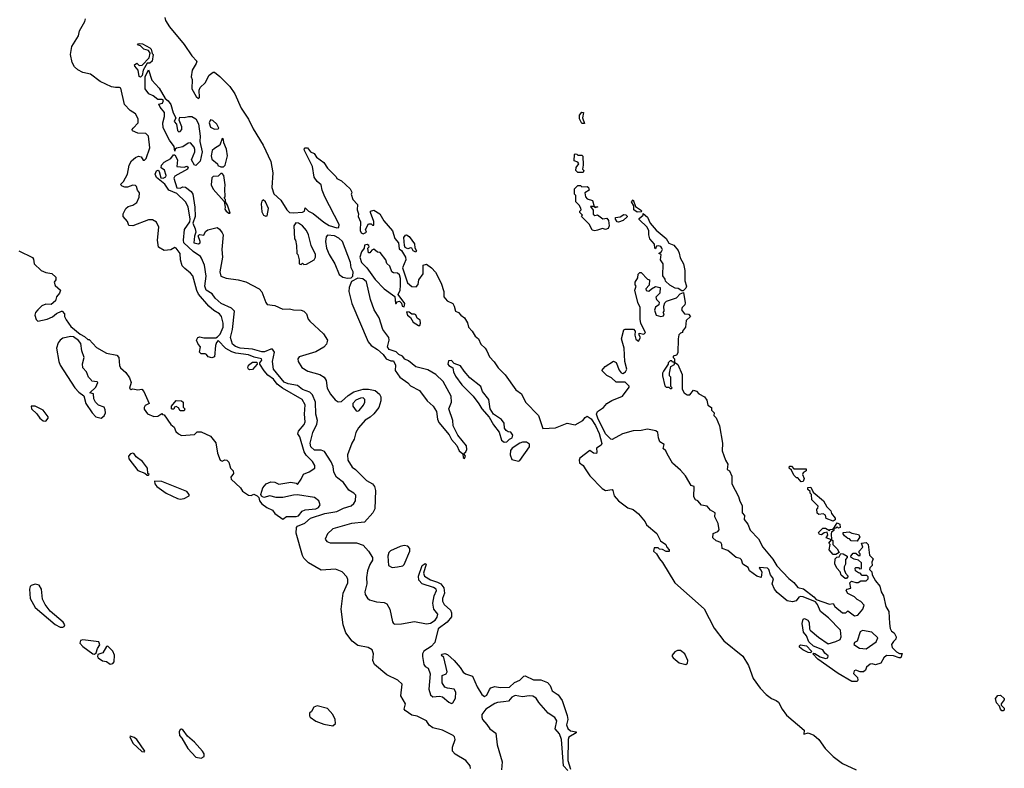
# Model space of a CAD drawing. Extents: x 2029826 to 2248070, y 228728 to 402406.
# Tile 161 of 256: x 2103077 to 2110553, y 332716 to 338399. Entities that reach past the tile are written whole.
import ezdxf

# ---------------------------------------------------------------- set-up
doc = ezdxf.new("R2010")
doc.units = 0

msp = doc.modelspace()

# ---------------------------------------------------------------- linework, layer by layer
at = {"layer": '0CON10XD'}
for points in [[(2104635, 335057.5), (2104650, 335055), (2104665, 335040), (2104677.5, 334995), (2104697.5, 334975), (2104700, 334955), (2104680, 334925), (2104681.7, 334911.7), (2104753.9, 334843.9), (2104768.8, 334818.8), (2104815, 334790), (2104835, 334787.5), (2104855, 334796.2), (2104880, 334785), (2104891.7, 334771.7), (2104897.5, 334745), (2104915, 334722.5), (2104952.5, 334695), (2104997.5, 334675), (2105015, 334650), (2105075, 334607.5), (2105103.8, 334626.2), (2105175, 334626.6), (2105195, 334632.9), (2105222, 334668), (2105245, 334678.7), (2105325.4, 334685), (2105345, 334696.7), (2105359.2, 334715), (2105347.8, 334745), (2105315, 334771.1), (2105185, 334790.8), (2105155, 334790), (2105075, 334771.4), (2105025, 334771.4), (2104975, 334784.2), (2104930.7, 334770.7), (2104911.7, 334781.7), (2104907.5, 334795), (2104923.9, 334846.1), (2104947.5, 334875), (2104985, 334890), (2105015, 334886.7), (2105045, 334873.3), (2105135, 334886.7), (2105175, 334880), (2105185, 334870), (2105215, 334910), (2105230.7, 334949.3), (2105273.8, 334966.2), (2105316.7, 334995), (2105318.6, 335015), (2105300, 335045), (2105253, 335093), (2105237.4, 335117.4), (2105205, 335231.2), (2105188.8, 335255), (2105193.8, 335275), (2105236.9, 335325), (2105245.5, 335345), (2105240, 335405), (2105244.2, 335475), (2105222.4, 335515), (2105072.2, 335602.2), (2105032.4, 335632.4), (2105005, 335668.7), (2104959.9, 335699.9), (2104932.2, 335732.2), (2104900, 335785), (2104900, 335795), (2104915.8, 335815), (2104912.5, 335825), (2104856.6, 335836.6), (2104815, 335853.9), (2104718, 335868), (2104688, 335878), (2104641.7, 335901.7), (2104585, 335962.5), (2104571.7, 335948.3), (2104563.9, 335926.1), (2104555, 335840), (2104535, 335832.5), (2104508.3, 335838.3), (2104496.4, 335856.4), (2104485, 335862.5), (2104455, 335862.5), (2104442.5, 335875), (2104450, 335915), (2104432.5, 335935), (2104420, 335965), (2104430, 335985), (2104445, 335990), (2104475, 335983.8), (2104566.7, 335983.3), (2104579.5, 335990.5), (2104597.8, 336012.2), (2104621.8, 336065), (2104622.5, 336095), (2104610.4, 336145), (2104593.8, 336165), (2104550.6, 336190.6), (2104512.8, 336222.8), (2104435.4, 336315.4), (2104422.5, 336342.5), (2104390.9, 336455), (2104375, 336475.6), (2104329.5, 336509.5), (2104310.9, 336530.9), (2104298.2, 336575), (2104295, 336623.3), (2104265, 336664), (2104255, 336670), (2104225, 336652), (2104175, 336646.2), (2104131.7, 336671.7), (2104124.4, 336724.4), (2104132.3, 336825), (2104115, 336862.2), (2104085, 336879.6), (2104055, 336878.9), (2103935, 336833.8), (2103906.4, 336836.4), (2103895, 336867.5), (2103863.3, 336905), (2103863.3, 336925), (2103882.5, 336965), (2103899.3, 336980.7), (2103935, 336991.2), (2103965, 337011.2), (2103985, 337052.5), (2103985.7, 337085), (2103972, 337105), (2103963.6, 337133.6), (2103955, 337140), (2103935, 337143.8), (2103895, 337128), (2103875, 337127.5), (2103853.9, 337133.9), (2103843, 337147), (2103865, 337171.2), (2103896, 337225), (2103908.8, 337295), (2103925, 337327.5), (2103955, 337352.5), (2103978.3, 337361.7), (2103998.3, 337358.3), (2104015, 337332.5), (2104025, 337333.3), (2104037.5, 337345), (2104066.2, 337425), (2104055.8, 337515), (2104035.5, 337535.5), (2103975, 337537.3), (2103934.3, 337555), (2103931.9, 337565), (2103938.1, 337575), (2103976.5, 337615), (2103976.1, 337645), (2103955, 337682.9), (2103915, 337708.2), (2103873.3, 337755), (2103845, 337877.8), (2103835, 337884.4), (2103805, 337882.9), (2103775, 337889.5), (2103688.5, 337928.5), (2103615, 337984.8), (2103555, 337999.1), (2103517.7, 338017.7), (2103491.8, 338041.8), (2103474.1, 338075), (2103463.1, 338135), (2103471.5, 338195), (2103522.2, 338275), (2103530.8, 338315), (2103571.4, 338385), (2103575.8, 338405)], [(2104180, 338415), (2104185, 338392.5), (2104214.5, 338344.5), (2104325, 338210.8), (2104384.5, 338124.5), (2104422.5, 338085), (2104417.5, 338065), (2104386.2, 338015), (2104378.8, 337965), (2104387.5, 337945), (2104383.8, 337875), (2104416.7, 337815), (2104435, 337800), (2104443, 337807), (2104440, 337865), (2104447.5, 337885), (2104485, 337920), (2104515, 337977.5), (2104545, 338000), (2104555, 338000), (2104597.3, 337967.3), (2104672.7, 337892.7), (2104710.8, 337835), (2104757.3, 337727.3), (2104813.2, 337643.2), (2104849.7, 337569.7), (2104925, 337446.7), (2104985, 337322.5), (2105000, 337235), (2104992, 337125), (2105007.7, 337077.7), (2105059.1, 337029.1), (2105104.4, 336954.4), (2105125, 336936.2), (2105155, 336932.5), (2105225, 336937.5), (2105240, 336945), (2105245, 336970), (2105270, 336945), (2105305, 336926.7), (2105385, 336862)], [(2103995, 337963.3), (2103985, 337967.5), (2103975.7, 338015), (2103950.8, 338045), (2103949.2, 338055), (2103965, 338070), (2103985, 338052), (2104005.8, 338054.2), (2104060.7, 338109.3), (2104067.5, 338145), (2104053.8, 338163.8), (2104020, 338175), (2103995, 338200), (2103980, 338205), (2103972.5, 338215), (2103985, 338218.8), (2104010, 338215), (2104066.2, 338185), (2104076.2, 338175), (2104083, 338143), (2104090, 338135), (2104083.3, 338085), (2104065, 338067.5), (2104045, 338070), (2104013.2, 338016.8), (2104006, 337974), (2103995, 337963.3)], [(2104415, 337290.8), (2104404.4, 337294.4), (2104381.2, 337335), (2104406.9, 337395), (2104407.9, 337412.1), (2104400.8, 337430.8), (2104375, 337463.8), (2104357.3, 337462.7), (2104315, 337433.1), (2104266.2, 337423.8), (2104257.5, 337415), (2104255, 337400), (2104248.8, 337435), (2104214, 337485), (2104165, 337577.5), (2104163.3, 337616.7), (2104176.4, 337663.6), (2104176.7, 337695), (2104143.3, 337735), (2104133.3, 337756.7), (2104160, 337765), (2104167.5, 337785), (2104155, 337792.5), (2104125, 337792.5), (2104091.4, 337821.4), (2104056.7, 337835), (2104030, 337875), (2104030, 337965), (2104055, 338017.5), (2104079.5, 337939.5), (2104135, 337879.2), (2104180.8, 337800.8), (2104205, 337784), (2104225, 337755.7), (2104242.5, 337692.5), (2104263.3, 337655), (2104250, 337625), (2104267.5, 337605), (2104275, 337557.5), (2104285, 337547.5), (2104295, 337550), (2104306.7, 337565), (2104306.7, 337585), (2104286.7, 337635), (2104292.3, 337657.7), (2104325, 337655.6), (2104357.5, 337665), (2104385, 337663.9), (2104413.5, 337645), (2104435, 337608), (2104447.4, 337515), (2104445.3, 337475), (2104461.5, 337395), (2104446.7, 337325), (2104415, 337290.8)], [(2107365, 337610), (2107345, 337611.2), (2107328.8, 337645), (2107328.8, 337675), (2107345, 337697.5), (2107357.5, 337695), (2107351.2, 337655), (2107365, 337610)], [(2104555, 337568), (2104585, 337570), (2104590, 337575), (2104572.5, 337605), (2104543.6, 337633.6), (2104525, 337637.5), (2104514.6, 337615), (2104525, 337582), (2104555, 337568)], [(2104625, 337282.5), (2104636.4, 337293.6), (2104655.8, 337365), (2104647, 337417), (2104626.7, 337465), (2104625, 337490), (2104615, 337497.5), (2104596.7, 337445), (2104555, 337422.2), (2104539.1, 337405), (2104530.4, 337365), (2104535, 337340), (2104580, 337305), (2104581.7, 337291.7), (2104605, 337282.5), (2104625, 337282.5)], [(2105385, 336862), (2105426.1, 336836.1), (2105485, 336817.5), (2105500, 336820), (2105502.5, 336845), (2105395, 337053.3), (2105372.5, 337105), (2105365.8, 337145), (2105335, 337171.2), (2105313.7, 337203.7), (2105301.2, 337285), (2105240, 337405), (2105236.7, 337415), (2105243.9, 337426.1), (2105262.5, 337425), (2105285, 337396.2), (2105312.7, 337382.7), (2105331.2, 337355), (2105385.8, 337315), (2105415, 337271.2), (2105480, 337205), (2105485, 337192.5), (2105520, 337175), (2105586.2, 337115), (2105597.5, 337095), (2105600, 337085), (2105592.5, 337075), (2105606.7, 337035), (2105642.5, 336995), (2105640, 336955), (2105650, 336925), (2105646.7, 336905), (2105663.8, 336865), (2105661.7, 336798.3), (2105670.5, 336780.5), (2105685, 336773.3), (2105710, 336785), (2105702.5, 336805), (2105725, 336850), (2105745, 336850), (2105755, 336840), (2105765, 336840), (2105767, 336867), (2105740, 336935), (2105740, 336945), (2105765, 336953.3), (2105811.2, 336925), (2105841.2, 336871.2), (2105907.5, 336795), (2105925, 336736.7), (2105953.9, 336703.9), (2105959.3, 336659.3), (2105976.1, 336646.1), (2106007.5, 336595), (2106010, 336575), (2105984.4, 336515), (2106021.2, 336401.2), (2106054.5, 336374.5), (2106088.1, 336371.9), (2106101.5, 336388.5), (2106106.7, 336425), (2106141.4, 336468.6), (2106140, 336535), (2106165, 336542), (2106205, 336514), (2106235, 336481.2), (2106277.6, 336397.6), (2106297.1, 336335), (2106297.5, 336295), (2106323.8, 336263.8), (2106365, 336244), (2106376.7, 336225), (2106385, 336186.7), (2106410, 336175), (2106426.7, 336155), (2106455, 336136.2), (2106476.9, 336096.9), (2106485.5, 336065.5), (2106513.1, 336035), (2106535, 335996), (2106560.6, 335975), (2106578, 335935), (2106612.5, 335905), (2106625, 335883.8), (2106645, 335840), (2106680.6, 335800.6), (2106710, 335755), (2106762.8, 335702.8), (2106845, 335589.5), (2106887.4, 335557.4), (2106917.5, 335495), (2107015.3, 335395.3), (2107050, 335295), (2107145, 335300.6), (2107235, 335336.2), (2107295, 335324), (2107353.8, 335355), (2107370.4, 335379.6), (2107385, 335388.6), (2107415, 335368.5), (2107448.3, 335318.3), (2107476.8, 335256.8), (2107497.3, 335182.7), (2107491.2, 335168.8), (2107456.2, 335145), (2107460, 335115), (2107455.6, 335104.4), (2107435, 335108.1), (2107405, 335128), (2107329.5, 335070.5), (2107323.8, 335055), (2107328.8, 335035), (2107354.2, 335014.2), (2107370.3, 334990.3), (2107405, 334936.7), (2107498.7, 334838.7), (2107525, 334825.7), (2107575, 334831.2), (2107581.2, 334825), (2107590, 334785), (2107622.5, 334745), (2107695, 334692.5), (2107735, 334680), (2107775, 334647.5), (2107825, 334587.5), (2107836.7, 334565), (2107915, 334497.5), (2107943.6, 334443.6), (2107982.5, 334415), (2107990, 334395), (2108007.5, 334375), (2108008.3, 334361.7), (2107985, 334362.5), (2107957, 334377), (2107935, 334380), (2107925, 334390), (2107895, 334390), (2107890, 334365), (2107913, 334343), (2107933.8, 334305), (2107958.8, 334278.8), (2108052.5, 334125), (2108275, 333926), (2108350.5, 333780.5), (2108424.3, 333684.3), (2108566.9, 333566.9), (2108611.1, 333495), (2108646.7, 333396.7), (2108700, 333325), (2108745.6, 333275), (2108785, 333245.6), (2108821.3, 333231.3), (2108837.9, 333217.9), (2108865.5, 333165), (2108898.8, 333118.8), (2109033.3, 333005), (2109031.2, 332975), (2109064, 332986), (2109107.2, 332967.2), (2109146.2, 332935), (2109192.9, 332865), (2109255, 332805.7), (2109325, 332753.3), (2109429.2, 332705)], [(2106499.6, 332715), (2106497.2, 332735), (2106465.4, 332775.4), (2106384, 332824), (2106364, 332845), (2106362.5, 332875), (2106384.6, 332935), (2106379.1, 332955), (2106368.9, 332965), (2106286.9, 333005), (2106213.6, 333023.6), (2106185, 333044.1), (2106164.7, 333075), (2106095, 333111.6), (2106055, 333119.2), (2106003.9, 333155), (2105997.1, 333165), (2106005.2, 333205), (2105971.1, 333265), (2105980.3, 333355), (2105948.5, 333385), (2105864.3, 333424.3), (2105770, 333505), (2105757.1, 333535), (2105763.7, 333585), (2105753.9, 333613.9), (2105722.2, 333632.2), (2105645, 333649.1), (2105601.4, 333681.4), (2105554.2, 333744.2), (2105532, 333805), (2105517, 333925), (2105534.1, 334045), (2105567.8, 334125), (2105568.5, 334148.5), (2105560.5, 334170.5), (2105526.1, 334206.1), (2105475, 334228), (2105365, 334220.8), (2105270.9, 334275), (2105235, 334311.5), (2105225, 334331.9), (2105175, 334502), (2105178.6, 334545), (2105186.4, 334555), (2105242.7, 334577.3), (2105284.4, 334615), (2105395, 334651), (2105485, 334664.8), (2105535, 334691.1), (2105595, 334709.1), (2105615.2, 334724.8), (2105627.9, 334745), (2105628.3, 334788.3), (2105615, 334804.6), (2105575, 334826), (2105534.8, 334885), (2105482, 334925), (2105462.4, 334965), (2105456.2, 335006.2), (2105442.1, 335042.1), (2105391.9, 335121.9), (2105365, 335131.9), (2105315, 335130), (2105286.3, 335155), (2105282.5, 335185), (2105301.5, 335265), (2105332.3, 335327.7), (2105338.4, 335355), (2105326.3, 335405), (2105322.1, 335495), (2105299.8, 335549.8), (2105280.3, 335570.3), (2105225, 335590.3), (2105185, 335621.1), (2105115, 335633.7), (2105085, 335647.9), (2105005.2, 335745.2), (2104995.6, 335805), (2105010.8, 335875), (2104997.1, 335897.1), (2104985, 335898.7), (2104935, 335877.9), (2104915, 335876.7), (2104845, 335897.9), (2104750.6, 335905), (2104715, 335917.1), (2104691.7, 335935), (2104678.6, 335985), (2104692.9, 336047.1), (2104707.8, 336185), (2104685, 336210), (2104606, 336245), (2104560.6, 336285), (2104537.3, 336317.3), (2104491.6, 336345), (2104481.7, 336375), (2104492.1, 336452.1), (2104479.2, 336535), (2104458, 336588), (2104450.2, 336600.2), (2104395, 336638.9), (2104322.6, 336705), (2104319.5, 336725), (2104329.4, 336805), (2104368, 336865), (2104372.2, 336885), (2104357, 336977), (2104336.4, 337016.4), (2104269.1, 337079.1), (2104209.1, 337105), (2104179.2, 337149.2), (2104115, 337200.5), (2104104.2, 337225), (2104115, 337251.4), (2104127.7, 337257.7), (2104137, 337247), (2104148.8, 337198.8), (2104165, 337195.8), (2104186, 337205), (2104190, 337215), (2104175.5, 337255.5), (2104150, 337275), (2104153.1, 337295), (2104175, 337316.9), (2104224.3, 337345.7), (2104245, 337373.3), (2104255, 337372.5), (2104276.2, 337335), (2104270, 337285), (2104325, 337279.2), (2104346, 337286), (2104355, 337280), (2104350, 337265), (2104255, 337210.8), (2104246, 337195), (2104271.1, 337121.1), (2104295, 337119.2), (2104315, 337130.8), (2104335, 337127.5), (2104379.5, 337095), (2104392.7, 337075), (2104406.8, 336975), (2104408.4, 336905), (2104390.8, 336855), (2104408.3, 336811.7)], [(2107355, 337240), (2107315, 337240), (2107300, 337255), (2107303, 337277), (2107322.5, 337305), (2107315, 337317.5), (2107288.3, 337328.3), (2107290, 337375), (2107295, 337380), (2107308.3, 337378.3), (2107315, 337370), (2107345, 337370), (2107351.7, 337361.7), (2107356.7, 337295), (2107350, 337265), (2107360, 337255), (2107355, 337240)], [(2104675, 336930), (2104655, 336990), (2104640, 337015), (2104640, 337035), (2104630, 337045), (2104636.7, 337053.3), (2104633.3, 337115), (2104638, 337145), (2104626.4, 337216.4), (2104615, 337230), (2104605, 337230), (2104585, 337210), (2104545, 337207.5), (2104535, 337197.5), (2104530, 337145), (2104545, 337113.3), (2104628.3, 337018.3), (2104637.5, 336975), (2104635, 336960), (2104643.8, 336945), (2104665, 336930), (2104675, 336930)], [(2107445, 336796), (2107425, 336800), (2107403.3, 336845), (2107342.5, 336905), (2107350, 336915), (2107330, 336935), (2107330, 336945), (2107340, 336955), (2107337, 336967), (2107325, 336990), (2107300, 337015), (2107300, 337065), (2107290, 337075), (2107290, 337115), (2107315, 337140), (2107335, 337140), (2107345, 337130), (2107385, 337133.3), (2107396.2, 337125), (2107400, 337105), (2107367.5, 337085), (2107373, 337053), (2107385, 337040), (2107426.7, 337026.7), (2107440, 336980), (2107467.5, 336977.5), (2107445, 336970), (2107440, 336980), (2107410, 336980), (2107431.7, 336951.7), (2107431.7, 336921.7), (2107443.3, 336913.3), (2107465, 336916.7), (2107505, 336887.5), (2107535, 336892.5), (2107547.5, 336875), (2107553.3, 336835), (2107545, 336812.5), (2107525, 336806.7), (2107502.5, 336812.5), (2107465, 336802), (2107445, 336796)], [(2104945, 336907.5), (2104955, 336910), (2104966.7, 336965), (2104942.5, 337015), (2104925, 337030), (2104915, 337020), (2104909.3, 337000.7), (2104915, 336940), (2104927.5, 336915), (2104945, 336907.5)], [(2107765, 336937.5), (2107740, 336955), (2107740, 336985), (2107722.5, 337015), (2107735, 337030), (2107751.7, 336981.7), (2107790, 336955), (2107800, 336945), (2107795, 336940), (2107765, 336937.5)], [(2107625, 336862.5), (2107612.5, 336865), (2107600, 336885), (2107601.7, 336898.3), (2107637, 336903), (2107665, 336920), (2107678.3, 336918.3), (2107688.3, 336908.3), (2107688.3, 336901.7), (2107660, 336875), (2107625, 336862.5)], [(2108115, 336340), (2108105, 336340), (2108077, 336357), (2108055, 336360), (2108014.2, 336384.2), (2107980, 336415), (2107978.3, 336428.3), (2107960, 336455), (2107962.5, 336545), (2107942.5, 336575), (2107947.5, 336615), (2107930, 336625), (2107950, 336640), (2107956.7, 336653.3), (2107953.8, 336665), (2107945.8, 336675.8), (2107925, 336683.3), (2107911.7, 336678.3), (2107905, 336660), (2107900, 336665), (2107897.5, 336695), (2107862.5, 336735), (2107853.3, 336765), (2107853.3, 336795), (2107842.5, 336825), (2107781.7, 336881.7), (2107781.7, 336888.3), (2107810, 336915), (2107811.7, 336928.3), (2107845, 336900), (2107863.9, 336853.9), (2107910.3, 336800.3), (2107986.9, 336736.9), (2108005, 336703.3), (2108045, 336687.5), (2108075.6, 336645.6), (2108085.5, 336625.5), (2108091.2, 336591.2), (2108116.9, 336545), (2108128.6, 336495), (2108126.4, 336416.4), (2108140, 336375), (2108135, 336360), (2108115, 336340)], [(2105235, 336540), (2105255, 336542.5), (2105313, 336577), (2105322.5, 336595), (2105322.5, 336615), (2105291.2, 336685), (2105270, 336765), (2105255, 336797.5), (2105225, 336833.3), (2105195, 336853.3), (2105173, 336857), (2105157.5, 336835), (2105162.5, 336735), (2105170, 336725), (2105177.5, 336685), (2105180, 336625), (2105190, 336615), (2105200, 336575), (2105200, 336545), (2105215, 336540), (2105225, 336550), (2105235, 336540)], [(2104408.3, 336811.7), (2104413.3, 336785), (2104403.8, 336755), (2104400, 336705), (2104435, 336697.5), (2104446.1, 336703.9), (2104446.7, 336715), (2104431.7, 336758.3), (2104442.5, 336767.5), (2104475, 336762.5), (2104488.3, 336791.7), (2104505.6, 336804.4), (2104575, 336820), (2104595, 336808.7), (2104615, 336781.8), (2104621.2, 336765), (2104611.2, 336655), (2104616.2, 336595), (2104595.3, 336485.3), (2104605, 336452), (2104645, 336436.7), (2104735, 336425.2), (2104795, 336407.7), (2104895, 336355.6), (2104915, 336333.6), (2104945, 336250.8), (2104956, 336236), (2105015, 336229.3), (2105075, 336200.5), (2105125, 336204.7), (2105156.8, 336196.8), (2105215, 336194.8), (2105235, 336187.3), (2105253.5, 336165), (2105266.6, 336126.6), (2105279.4, 336109.4), (2105382.8, 336012.8), (2105414.6, 335965), (2105407.3, 335935), (2105385, 335914), (2105325, 335877.5), (2105199.5, 335840.5), (2105190, 335825), (2105191.8, 335805), (2105219.1, 335759.1), (2105265, 335729.7), (2105355, 335706.1), (2105389.7, 335685), (2105405, 335658.6), (2105411.8, 335601.8), (2105436, 335555), (2105471.8, 335511.8), (2105495, 335497.3), (2105519.8, 335500.2), (2105570.4, 335545), (2105615, 335574.2), (2105685, 335595.1), (2105725, 335594.8), (2105775, 335582.7), (2105809.2, 335555), (2105819.1, 335535), (2105818.4, 335505), (2105802.8, 335455), (2105765, 335407.4), (2105738.2, 335381.8), (2105700.9, 335359.1), (2105650.2, 335299.8), (2105629.1, 335265), (2105615.4, 335214.6), (2105597.8, 335185), (2105565.8, 335095), (2105569.3, 335055), (2105601.8, 335001.8), (2105627.8, 334985), (2105709.8, 334899.8), (2105755.3, 334875.3), (2105771.7, 334855), (2105779.6, 334825), (2105772.6, 334685), (2105757.6, 334655), (2105695, 334583.3), (2105596.5, 334573.5), (2105455, 334532.8), (2105413.5, 334495), (2105395.4, 334455), (2105407.8, 334437.8), (2105435, 334427.8), (2105635, 334426.2), (2105685, 334408.6), (2105724.8, 334365), (2105756.8, 334315), (2105755.8, 334295), (2105735.9, 334264.1), (2105718.8, 334215), (2105711.2, 334165), (2105713.1, 334115), (2105697.6, 334055), (2105700.3, 334035), (2105716.9, 334006.9), (2105733.5, 333995), (2105785, 333978.7), (2105844.4, 333975), (2105865, 333963.4), (2105887.9, 333925), (2105906.9, 333826.9), (2105914.3, 333814.3), (2105925, 333810.7), (2105975, 333812.2), (2106075, 333829.5), (2106165, 333812.4), (2106195, 333818.8), (2106230.4, 333839.6), (2106247, 333863), (2106251.1, 333885), (2106221.5, 333925), (2106215, 333970), (2106224, 334025), (2106241.2, 334065), (2106238.5, 334075), (2106219.5, 334089.5), (2106133.6, 334115), (2106107.3, 334145), (2106104, 334175), (2106132.2, 334255), (2106155, 334270), (2106162.5, 334265), (2106143.1, 334196.9), (2106149.4, 334175), (2106197.1, 334147.1), (2106250.2, 334129.8), (2106275, 334115.3), (2106298.3, 334085), (2106303.1, 334045), (2106288, 334005), (2106287.4, 333985), (2106300.1, 333960.1), (2106346.9, 333915), (2106356.3, 333895), (2106355.6, 333865), (2106322.4, 333825), (2106253.3, 333775), (2106229.1, 333670.9), (2106200.5, 333639.5), (2106144.6, 333605.4), (2106135.7, 333585), (2106135.2, 333565), (2106145, 333504.4), (2106155, 333489.2), (2106179.4, 333475), (2106192.5, 333432.5), (2106183.4, 333316.6), (2106195, 333274.5), (2106215, 333258), (2106265, 333262.3), (2106288, 333258), (2106335, 333217.5), (2106355, 333207.8), (2106365, 333213.1), (2106385, 333248), (2106388.2, 333295), (2106375, 333316.9), (2106325, 333323.1), (2106305, 333332.5), (2106284.4, 333365), (2106285, 333420), (2106315, 333433.3), (2106322.5, 333447.5), (2106296.5, 333556.5), (2106276.7, 333575), (2106285, 333583.3), (2106305, 333586.2), (2106325, 333578.8), (2106376.5, 333535), (2106421.9, 333481.9), (2106445, 333444.7), (2106462.9, 333432.9), (2106516.2, 333416.2), (2106551.2, 333335), (2106585, 333276.2), (2106605, 333261.7), (2106625, 333270.4), (2106643.2, 333315), (2106655, 333327), (2106685, 333336.6), (2106725, 333330.3), (2106795, 333332.2), (2106835, 333366), (2106873.9, 333386.1), (2106905, 333415.6), (2106915, 333417.3), (2106978.2, 333388.2), (2107035, 333386.2), (2107085, 333367), (2107103.9, 333345), (2107120, 333305), (2107165, 333274), (2107195, 333231.5), (2107235, 333115.8), (2107238.4, 333085), (2107227.9, 333045), (2107237.9, 333017.9), (2107260.3, 333000.3), (2107302.5, 332992.5), (2107302, 332985), (2107247.8, 332952.2), (2107242.7, 332935), (2107237.8, 332775), (2107258.5, 332708.5)], [(2105565, 336436.7), (2105595, 336440), (2105607, 336453), (2105610, 336485), (2105593.8, 336515), (2105588.8, 336555), (2105526.7, 336715), (2105500.8, 336740.8), (2105467.7, 336757.7), (2105415, 336762.5), (2105405, 336750), (2105398.8, 336715), (2105407.5, 336665), (2105425.7, 336615.7), (2105468.6, 336545), (2105503.8, 336465), (2105530, 336445), (2105565, 336436.7)], [(2106085, 336634.2), (2106064, 336644), (2106053.6, 336663.6), (2106045, 336666.7), (2106025, 336660), (2106005, 336670), (2105997.5, 336685), (2105992.5, 336745), (2106006.4, 336763.6), (2106015, 336766.7), (2106035, 336752), (2106075, 336696.7), (2106076.2, 336666.2), (2106088.8, 336645), (2106085, 336634.2)], [(2105995, 336220), (2106002.5, 336245), (2105951.7, 336311.7), (2105965.5, 336344.5), (2105969.3, 336380.7), (2105969.5, 336435), (2105961.2, 336461.2), (2105945, 336474.4), (2105915.9, 336475.9), (2105902.5, 336485), (2105887, 336527), (2105865, 336547.5), (2105856.2, 336575), (2105815, 336632.5), (2105793, 336633), (2105765, 336657.5), (2105750, 336650), (2105735, 336630), (2105725, 336630), (2105720, 336665), (2105730, 336675), (2105727.5, 336685), (2105715, 336692.5), (2105695, 336686.7), (2105692.5, 336665), (2105673, 336637), (2105660, 336595), (2105673.3, 336555), (2105713.3, 336515), (2105775, 336427.5), (2105844, 336355), (2105926.2, 336296.2), (2105930, 336245), (2105936.4, 336243.6), (2105942.5, 336257.5), (2105961.7, 336261.7), (2105977, 336247), (2105980, 336225), (2105995, 336220)], [(2103070, 336645), (2103173, 336593), (2103181.7, 336581.7), (2103187.5, 336545), (2103240, 336495), (2103275, 336480), (2103321.7, 336471.7), (2103350, 336445), (2103350, 336425), (2103337.5, 336405), (2103345, 336380), (2103386.7, 336345), (2103378.3, 336321.7), (2103356.7, 336295), (2103347.5, 336265), (2103315, 336237.5), (2103275, 336240), (2103245, 336227.5), (2103213.3, 336195), (2103196.7, 336175), (2103192.5, 336155), (2103201.7, 336121.7), (2103215, 336110), (2103285.8, 336124.2), (2103325.8, 336144.2), (2103355, 336167.5), (2103393, 336187), (2103400, 336185), (2103417, 336167), (2103417.5, 336145), (2103429.3, 336119.3), (2103465, 336070), (2103535, 336012.5), (2103570, 335995), (2103595, 335970), (2103605, 335970), (2103660.7, 335910.7), (2103735, 335867.5), (2103815, 335853.3), (2103828.8, 335835), (2103833.6, 335773.6), (2103842.5, 335755), (2103881.7, 335721.7), (2103909.5, 335679.5), (2103922.5, 335645), (2103911.7, 335601.7), (2103922.5, 335592.5), (2103935, 335597.5), (2103975, 335590), (2104003, 335593), (2104020, 335575), (2104060, 335485), (2104030.7, 335469.3), (2104022.5, 335455), (2104023, 335443), (2104047, 335407), (2104095, 335387.5), (2104125, 335390), (2104155, 335410), (2104161.7, 335401.7), (2104175, 335400), (2104223.3, 335325), (2104250, 335305), (2104263.6, 335273.6), (2104283.6, 335253.6), (2104305, 335242.5), (2104405, 335250), (2104425, 335270), (2104455, 335270), (2104525, 335237.5), (2104565.9, 335185.9), (2104578.3, 335108.3), (2104600, 335055), (2104615, 335047.5), (2104635, 335057.5)], [(2109435, 333374.2), (2109395, 333374.6), (2109292.5, 333435), (2109137.5, 333545), (2109100, 333585), (2109105, 333590), (2109115, 333587.5), (2109155, 333562.5), (2109195, 333550), (2109212.5, 333555), (2109215, 333570), (2109190.5, 333590.5), (2109175, 333616.2), (2109105, 333642.5), (2109070, 333675), (2109051.2, 333721.2), (2109028.8, 333748.8), (2109018.6, 333815), (2109025, 333846.7), (2109035, 333853.3), (2109061.2, 333841.2), (2109072.3, 333822.3), (2109074.2, 333775), (2109080, 333765), (2109141.2, 333711.2), (2109215, 333660), (2109275, 333678), (2109305.9, 333694.1), (2109313.3, 333715), (2109308.8, 333765), (2109218.3, 333858.3), (2109157.5, 333905), (2109135, 333960), (2109119.3, 333979.3), (2109025, 334018), (2109005, 334020), (2108993.3, 334015), (2108973.8, 333986.2), (2108945, 333980), (2108905, 333986), (2108829.1, 334049.1), (2108809.2, 334075), (2108791.4, 334115), (2108801.2, 334155), (2108778, 334185), (2108765.6, 334225.6), (2108755.8, 334235.8), (2108695, 334240), (2108692.5, 334235), (2108708, 334218), (2108711.2, 334205), (2108706.7, 334165), (2108675, 334174), (2108617.5, 334215), (2108609.3, 334239.3), (2108567.5, 334265), (2108557.1, 334297.1), (2108547.5, 334307.5), (2108516.4, 334316.4), (2108455, 334368.8), (2108410, 334385), (2108408, 334415), (2108399.7, 334429.7), (2108365, 334442.5), (2108340, 334465), (2108341.7, 334498.3), (2108377, 334513), (2108387.5, 334525), (2108381.2, 334575), (2108354, 334625), (2108357.5, 334655), (2108323.3, 334675), (2108295.8, 334705.8), (2108255, 334714), (2108225.9, 334745.9), (2108207.5, 334755), (2108197, 334777), (2108197.5, 334855), (2108175, 334862.5), (2108133.3, 334935), (2108095, 334980), (2108035, 335032.5), (2107992.3, 335102.3), (2107983.3, 335125), (2107963, 335143), (2107970, 335175), (2107937.5, 335195), (2107926.7, 335225), (2107922.5, 335265), (2107907, 335277), (2107845, 335290), (2107795, 335280), (2107735, 335278.8), (2107655, 335255.8), (2107575, 335212.5), (2107565, 335213.3), (2107525, 335255.8), (2107466.9, 335375), (2107457.5, 335405), (2107465.5, 335424.5), (2107510, 335455), (2107535.4, 335484.6), (2107572.4, 335507.6), (2107655, 335540), (2107705, 335610), (2107705, 335617.5), (2107675, 335646.7), (2107605, 335646.7), (2107570.7, 335680.7), (2107535, 335696.7), (2107497.5, 335735), (2107523.3, 335765), (2107586, 335806), (2107606, 335796), (2107629.3, 335739.3), (2107645, 335717.5), (2107656.4, 335713.6), (2107676.7, 335725), (2107686, 335745), (2107671.2, 335805), (2107665.9, 335905.9), (2107647.5, 335975), (2107665, 336043.3), (2107675, 336050), (2107738.3, 336048.3), (2107750, 336035), (2107747.5, 336005), (2107755, 335972.5), (2107775, 335957.5), (2107790, 335985), (2107780, 336005), (2107781.7, 336018.3), (2107815, 336012.5), (2107830, 336025), (2107793, 336093), (2107787.5, 336125), (2107787.5, 336215), (2107770.7, 336250.7), (2107747.5, 336345), (2107757.5, 336375), (2107750, 336385), (2107750, 336405), (2107771.7, 336438.3), (2107772.5, 336467.5), (2107785, 336480), (2107795, 336480), (2107845, 336430), (2107860, 336425), (2107857, 336383), (2107832.5, 336355), (2107835, 336342.5), (2107855, 336337.5), (2107873.3, 336356.7), (2107905, 336372.5), (2107940, 336365), (2107937, 336323), (2107908.3, 336291.7), (2107913.3, 336275), (2107932.5, 336255), (2107930, 336235), (2107903.9, 336216.1), (2107897, 336193), (2107910, 336155), (2107945, 336146.7), (2107965, 336150), (2107970, 336165), (2107962.5, 336175), (2107970, 336185), (2107967.5, 336225), (2107975, 336250), (2107988.3, 336261.7), (2108065, 336287.5), (2108091.7, 336318.3), (2108118.3, 336328.3), (2108130.7, 336249.3), (2108126.7, 336235), (2108106.4, 336213.6), (2108102.5, 336195), (2108125, 336166.7), (2108155, 336162.5), (2108170, 336145), (2108137.5, 336115), (2108132.5, 336065), (2108110, 336035), (2108110, 336025), (2108095, 336020), (2108083, 336007), (2108076.2, 335975), (2108075, 335870), (2108065, 335852.5), (2108040, 335845), (2108040, 335835), (2108050, 335825), (2108050, 335800), (2108075, 335780), (2108107.5, 335705), (2108107.5, 335595), (2108122.5, 335565), (2108145, 335550), (2108165, 335550), (2108193, 335587), (2108215, 335580), (2108235, 335557.5), (2108276.4, 335536.4), (2108295, 335510), (2108303, 335473), (2108330, 335455), (2108330, 335435), (2108350, 335415), (2108347.5, 335395), (2108366.1, 335376.1), (2108391.2, 335315), (2108413.9, 335183.9), (2108412, 335125), (2108436.1, 335056.1), (2108453.3, 335025), (2108450, 334985), (2108467.5, 334975), (2108483.9, 334933.9), (2108484.2, 334874.2), (2108535, 334780), (2108544.1, 334744.1), (2108561.7, 334711.7), (2108562.5, 334655), (2108580, 334635), (2108577.5, 334605), (2108605, 334570), (2108622.7, 334522.7), (2108687.5, 334457.5), (2108718.8, 334395), (2108795, 334302.5), (2108825, 334253.3), (2108915.9, 334155.9), (2108955.7, 334125.7), (2108985, 334087.5), (2109027.3, 334077.3), (2109107.3, 334017.3), (2109125, 333997.5), (2109225, 333961.2), (2109255, 333967.5), (2109267.5, 333945), (2109325, 333896.7), (2109350, 333895), (2109365, 333910), (2109415, 333873.3), (2109440.7, 333879.3), (2109480, 333925), (2109490, 333955), (2109463, 333983), (2109435, 333997.5), (2109415, 334017.5), (2109365, 334043.3), (2109352.5, 334065), (2109360, 334075), (2109387, 334083), (2109380, 334125), (2109393, 334137), (2109425, 334126.2), (2109442.5, 334127.5), (2109465, 334140), (2109505, 334140), (2109520, 334155), (2109518.3, 334168.3), (2109508.3, 334178.3), (2109475, 334180), (2109458.3, 334198.3), (2109445, 334200), (2109422.5, 334215), (2109420, 334235), (2109425, 334240), (2109445, 334240), (2109455, 334230), (2109468.3, 334231.7), (2109470, 334275), (2109447, 334297), (2109413, 334303), (2109390, 334315), (2109387.5, 334325), (2109405, 334350), (2109425, 334350), (2109445, 334330), (2109458.3, 334331.7), (2109460, 334345), (2109451.7, 334351.7), (2109450, 334365), (2109480, 334395), (2109470, 334425), (2109505, 334430), (2109520, 334415), (2109530, 334335), (2109557.5, 334305), (2109548.3, 334281.7), (2109550, 334255), (2109531.7, 334238.3), (2109530, 334225), (2109547, 334207), (2109550, 334185), (2109575, 334140), (2109608.3, 334098.3), (2109617.5, 334055), (2109636.7, 334025), (2109652.5, 333945), (2109677.5, 333905), (2109682.5, 333815), (2109686.7, 333776.7), (2109697, 333757), (2109717.5, 333745), (2109732.5, 333715), (2109730, 333695), (2109710.7, 333679.3), (2109697.5, 333655), (2109703, 333633), (2109735, 333600), (2109758.3, 333588.3), (2109778.3, 333588.3), (2109767.5, 333555), (2109755, 333553.3), (2109710.7, 333570.7), (2109658.3, 333571.7), (2109637.5, 333555), (2109615, 333513.8), (2109575, 333500), (2109549.3, 333509.3), (2109535, 333507.5), (2109507.5, 333482.5), (2109498.9, 333461.1), (2109485, 333449.2), (2109458.1, 333448.1), (2109425, 333461.2), (2109413.9, 333456.1), (2109407.5, 333435), (2109438.8, 333405), (2109441.2, 333385), (2109435, 333374.2)], [(2106455, 335067.5), (2106462.5, 335085), (2106450, 335105), (2106465, 335117.5), (2106473.3, 335135), (2106468.8, 335165), (2106404, 335244), (2106368.8, 335315), (2106366, 335355), (2106335.8, 335445), (2106356.7, 335495), (2106352, 335542), (2106292.1, 335652.1), (2106236.4, 335706.4), (2106175, 335739.5), (2106085, 335764.3), (2106028.3, 335808.3), (2106001.7, 335821.7), (2105984.1, 335844.1), (2105956.4, 335856.4), (2105936.1, 335876.1), (2105882.5, 335895), (2105870, 335915), (2105882.5, 335965), (2105880, 335985), (2105835, 336047.5), (2105806.2, 336135), (2105767.2, 336197.2), (2105739.6, 336275), (2105710, 336410), (2105682.5, 336432.5), (2105645, 336437.5), (2105597.5, 336412.5), (2105586.7, 336386.7), (2105577.5, 336365), (2105575.9, 336335.9), (2105598.6, 336245), (2105722.2, 335952.2), (2105744.4, 335924.4), (2105792.5, 335895), (2105835.9, 335855.9), (2105860, 335825), (2105895, 335810), (2105915, 335810), (2105930, 335775), (2105928, 335735), (2105964.5, 335684.5), (2106023, 335643), (2106045, 335620), (2106113.3, 335585), (2106172, 335505), (2106216, 335465), (2106240.8, 335425), (2106248.8, 335365), (2106260.3, 335340.3), (2106338.3, 335248.3), (2106355, 335212.5), (2106395.8, 335165.8), (2106414.3, 335125), (2106442.5, 335102.5), (2106443.8, 335075), (2106455, 335067.5)], [(2106105, 336076.7), (2106115, 336077.5), (2106121.2, 336095), (2106117.7, 336117.7), (2106094.2, 336134.2), (2106085, 336157.5), (2106075, 336163.8), (2106053.3, 336163.3), (2106035, 336177.5), (2106015, 336180), (2106022.5, 336155), (2106045, 336137.5), (2106065, 336103.3), (2106105, 336076.7)], [(2103695, 335373.8), (2103718.3, 335391.7), (2103727.5, 335415), (2103727, 335437), (2103718.3, 335458.3), (2103675, 335472.5), (2103652.5, 335495), (2103640.7, 335520.7), (2103638.3, 335558.3), (2103610, 335565), (2103655, 335610), (2103670, 335645), (2103665, 335650), (2103623.6, 335653.6), (2103620, 335665), (2103600, 335685), (2103583.3, 335725), (2103556.2, 335755), (2103554.2, 335785.8), (2103567.5, 335835), (2103547.5, 335885), (2103541.7, 335941.7), (2103523, 335963), (2103485, 335990), (2103465, 335993.3), (2103405, 335980), (2103384.3, 335965.7), (2103368.8, 335945), (2103355.8, 335905), (2103372.9, 335805), (2103385, 335776), (2103495, 335604.2), (2103525, 335572), (2103563.8, 335543.8), (2103580, 335485), (2103626, 335415), (2103655, 335384.2), (2103695, 335373.8)], [(2104825, 335740), (2104813.3, 335745), (2104808.8, 335755), (2104815, 335776.7), (2104845, 335800), (2104878.3, 335798.3), (2104880, 335785), (2104845, 335744.2), (2104825, 335740)], [(2106755, 335191.9), (2106775, 335193.1), (2106795.7, 335214.3), (2106816.2, 335225), (2106822, 335245), (2106805, 335267.5), (2106785, 335268.8), (2106769.5, 335279.5), (2106757.7, 335297.7), (2106756, 335335), (2106734.2, 335364.2), (2106674.2, 335404.2), (2106650, 335445), (2106640, 335515), (2106590, 335575), (2106578.8, 335615), (2106495, 335680), (2106450.9, 335730.9), (2106425, 335771.2), (2106375, 335790), (2106355, 335812.5), (2106331.7, 335808.3), (2106326.7, 335785), (2106335, 335773.3), (2106366.2, 335756.2), (2106370, 335725), (2106385, 335693.8), (2106435, 335628), (2106520.3, 335540.3), (2106563.6, 335483.6), (2106585, 335444), (2106642.5, 335382.5), (2106675, 335324), (2106718.6, 335268.6), (2106736.2, 335206.2), (2106755, 335191.9)], [(2108025, 335600), (2108030, 335605), (2108020, 335615), (2108020, 335685), (2108010, 335695), (2108010, 335715), (2108020, 335765), (2108048.3, 335781.7), (2108050, 335800), (2108035, 335800), (2108028.3, 335808.3), (2108015, 335810), (2108000, 335795), (2108000, 335785), (2107965, 335730), (2107957.5, 335715), (2107957.5, 335695), (2107975, 335620), (2107985, 335610), (2108005, 335610), (2108015, 335600), (2108025, 335600)], [(2104325, 335430), (2104295, 335430), (2104283, 335453), (2104265, 335462.5), (2104251.7, 335458.3), (2104246.7, 335443.3), (2104235, 335442.5), (2104230, 335445), (2104230, 335465), (2104265, 335507.5), (2104306.4, 335506.4), (2104317.5, 335495), (2104318.3, 335458.3), (2104330, 335445), (2104325, 335430)], [(2105645, 335426.2), (2105655, 335431.5), (2105687.3, 335472.7), (2105696.3, 335495), (2105697.5, 335515), (2105685, 335526.9), (2105665, 335526.7), (2105628.8, 335511.2), (2105605.2, 335485), (2105607.1, 335465), (2105630.5, 335430.5), (2105645, 335426.2)], [(2103275, 335350), (2103293.8, 335375), (2103293.8, 335385), (2103255, 335433.8), (2103195, 335466), (2103164, 335466), (2103166.2, 335445), (2103207, 335407), (2103228.8, 335375), (2103255, 335354.2), (2103275, 335350)], [(2106865, 335048), (2106875, 335053.3), (2106949.1, 335155), (2106946.7, 335176.7), (2106925, 335191.1), (2106895, 335192.2), (2106875, 335184.5), (2106816, 335145), (2106802.4, 335127.6), (2106800, 335095), (2106815, 335058.8), (2106865, 335048)], [(2104055, 334940), (2104060, 334945), (2104050, 334955), (2104047.5, 334995), (2104010, 335045), (2103960.7, 335080.7), (2103945, 335102.5), (2103935, 335107.5), (2103917, 335103), (2103903.3, 335085), (2103906.7, 335065), (2103975, 334976.7), (2104027, 334957), (2104045, 334940), (2104055, 334940)], [(2109011.7, 334891.7), (2108985, 334920), (2108975, 334920), (2108955, 334940), (2108938.3, 334978.3), (2108920, 334995), (2108921.7, 335008.3), (2108938.3, 335008.3), (2108955, 334990), (2109048.3, 334988.3), (2109047.5, 334975), (2109025, 334960), (2109020, 334945), (2109032.5, 334915), (2109025, 334892.5), (2109011.7, 334891.7)], [(2104295, 334760), (2104325, 334763.8), (2104362.5, 334785), (2104362.5, 334795), (2104345, 334817.5), (2104155, 334893.8), (2104100, 334895), (2104103.8, 334875), (2104118.8, 334855), (2104190, 334805), (2104274.3, 334764.3), (2104295, 334760)], [(2109255, 334592.5), (2109201.7, 334611.7), (2109196.7, 334636.7), (2109177, 334647), (2109145, 334642.5), (2109131.7, 334651.7), (2109130, 334685), (2109138.3, 334691.7), (2109140, 334705), (2109093, 334753), (2109090, 334795), (2109080, 334805), (2109078.3, 334818.3), (2109061.7, 334831.7), (2109061.7, 334848.3), (2109085, 334850), (2109101.7, 334811.7), (2109180, 334745), (2109205, 334700), (2109235, 334670), (2109241.2, 334651.2), (2109270, 334615), (2109268.3, 334601.7), (2109255, 334592.5)], [(2109275, 334340), (2109255, 334340), (2109222.5, 334375), (2109230, 334415), (2109220, 334425), (2109240, 334450), (2109200, 334465), (2109212.5, 334485), (2109208.3, 334508.3), (2109185, 334502.5), (2109165, 334487.5), (2109150.7, 334490.7), (2109142.5, 334505), (2109175, 334540), (2109195, 334540), (2109225, 334520), (2109231.7, 334528.3), (2109248.3, 334531.7), (2109260, 334540), (2109285, 334580), (2109305, 334570), (2109307, 334543), (2109295, 334540), (2109285, 334550), (2109275, 334540), (2109260, 334540), (2109258.3, 334521.7), (2109241.7, 334508.3), (2109237.5, 334495), (2109240, 334450), (2109250, 334445), (2109250, 334415), (2109285, 334382.5), (2109300, 334355), (2109275, 334340)], [(2109435, 334440), (2109391.7, 334441.7), (2109378.3, 334458.3), (2109365, 334460), (2109340.7, 334480.7), (2109330, 334495), (2109330, 334505), (2109375, 334510), (2109395, 334500), (2109445, 334490), (2109456.4, 334473.6), (2109435, 334440)], [(2105905, 334240), (2105945, 334244.4), (2105985, 334252), (2105997, 334263), (2106040, 334365), (2106038.6, 334385), (2106025, 334401.4), (2105995, 334406.2), (2105965, 334398.9), (2105893.1, 334366.9), (2105878.8, 334355), (2105873.1, 334326.9), (2105876.7, 334255), (2105905, 334240)], [(2109355, 334157.5), (2109345, 334157.5), (2109315, 334182.5), (2109307, 334207), (2109282.5, 334235), (2109267, 334267), (2109270, 334305), (2109281.7, 334318.3), (2109298.3, 334321.7), (2109312.5, 334347.5), (2109330, 334345), (2109360, 334325), (2109360, 334315), (2109348.3, 334301.7), (2109347.5, 334265), (2109337.5, 334245), (2109336.7, 334225), (2109346.4, 334196.4), (2109366.7, 334175), (2109355, 334157.5)], [(2103405, 333786.7), (2103415, 333793.3), (2103418.8, 333805), (2103406.2, 333825), (2103307.6, 333907.6), (2103269.2, 333959.2), (2103250.2, 334000.2), (2103242.2, 334075), (2103225.6, 334105), (2103195, 334113.3), (2103165, 334104.2), (2103155.8, 334095), (2103151.4, 334075), (2103156.7, 334005), (2103195, 333935.7), (2103345, 333808), (2103385, 333788), (2103405, 333786.7)], [(2109505, 333622.5), (2109580, 333675), (2109592.5, 333705), (2109548.3, 333748.3), (2109477, 333763), (2109459.3, 333750.7), (2109435, 333680), (2109415, 333670), (2109410, 333655), (2109455, 333626.7), (2109505, 333622.5)], [(2103645, 333583.3), (2103657, 333593), (2103666.5, 333625), (2103685.9, 333654.1), (2103677.5, 333675), (2103555, 333692), (2103537.5, 333685), (2103534, 333665), (2103555, 333640), (2103633.3, 333585), (2103645, 333583.3)], [(2103765, 333506.2), (2103785, 333512.5), (2103793.3, 333525), (2103795.8, 333575), (2103784, 333605), (2103745, 333644), (2103735, 333639.2), (2103708.6, 333591.4), (2103670, 333580), (2103667.5, 333565), (2103672.5, 333555), (2103705, 333532.5), (2103735, 333526.2), (2103765, 333506.2)], [(2108135, 333504), (2108146.7, 333515), (2108149.2, 333535), (2108126.9, 333585), (2108095, 333608.9), (2108071.2, 333608.8), (2108050.4, 333599.6), (2108032.2, 333575), (2108031.1, 333565), (2108038.6, 333555), (2108085, 333515.7), (2108135, 333504)], [(2109085, 333592.5), (2109065, 333594), (2109023.8, 333615), (2108998.8, 333635), (2108997.5, 333645), (2109005, 333652.5), (2109052.5, 333645), (2109090, 333605), (2109085, 333592.5)], [(2107239.3, 332699.3), (2107205, 332735.7), (2107191.1, 332935), (2107176.2, 332976.2), (2107142.7, 333015), (2107154.8, 333075), (2107141.4, 333101.4), (2107088.9, 333135), (2107020, 333215), (2106998.5, 333248.5), (2106972.9, 333262.9), (2106945, 333267.1), (2106895, 333259.5), (2106840.3, 333269.7), (2106815, 333256.9), (2106788.2, 333225), (2106749.6, 333219.6), (2106705, 333215.5), (2106685, 333207.4), (2106615.6, 333164.4), (2106586.2, 333125), (2106584.8, 333105), (2106592, 333085), (2106625, 333049), (2106645.7, 333015), (2106691.3, 332981.3), (2106702.1, 332895), (2106740, 332765), (2106735.6, 332705)], [(2110545, 333152.5), (2110535, 333152.5), (2110523.6, 333163.6), (2110517.5, 333187.5), (2110493.8, 333213.8), (2110486.7, 333245), (2110505, 333268.8), (2110525, 333270), (2110553.3, 333245), (2110552.5, 333235), (2110530, 333205), (2110530, 333195), (2110551.7, 333171.7), (2110551.7, 333158.3), (2110545, 333152.5)], [(2105455, 333039.2), (2105474.2, 333055.8), (2105471.5, 333085), (2105454.5, 333125), (2105415, 333169.4), (2105335, 333191.2), (2105310.7, 333179.3), (2105293, 333147), (2105277.5, 333135), (2105276.7, 333115), (2105283.3, 333105), (2105324.6, 333074.6), (2105385, 333050.4), (2105455, 333039.2)], [(2104455, 332793.8), (2104477.5, 332805), (2104476.7, 332825), (2104465.6, 332845.6), (2104405, 332913.8), (2104350.5, 332960.5), (2104317.5, 333005), (2104305, 333012.5), (2104295, 333010), (2104287, 332993), (2104290, 332965), (2104307.5, 332945), (2104353.3, 332865), (2104415, 332801.2), (2104455, 332793.8)], [(2104025, 332840), (2104027.5, 332845), (2103965, 332933.8), (2103945, 332950), (2103915, 332960), (2103912.5, 332955), (2103935, 332906.2), (2104005, 332843.8), (2104025, 332840)]]:
    msp.add_lwpolyline(points, dxfattribs=at)

doc.saveas('drawing.dxf')
